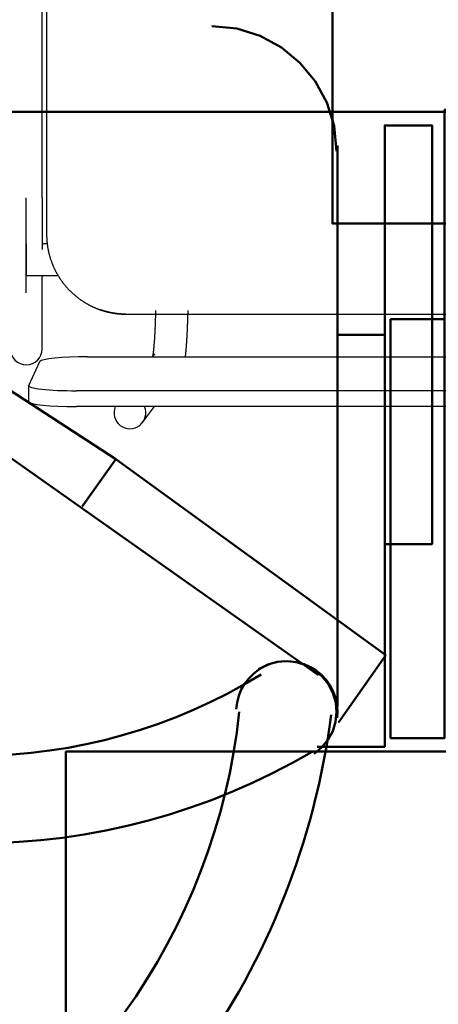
# Model space of a CAD drawing. Header units: metres. Extents: x -1 to 430, y -6 to 31.
# Tile 83 of 169: x 417.088 to 417.35, y 14.76 to 15.377. Entities that reach past the tile are written whole.
import ezdxf

# ---------------------------------------------------------------- set-up
doc = ezdxf.new("R2010")
doc.units = ezdxf.units.M
doc.linetypes.add('CONTINUA', pattern=[0])
for name, color, linetype, lineweight in [('P1 MOBLES', 7, 'CONTINUA', 25), ('P2 MOBLES 2D', 7, 'CONTINUA', 25), ('P4 MOBLES', 7, 'CONTINUA', 25), ('P5 MOBLES', 7, 'CONTINUA', 25), ('PA MOBLES', 7, 'CONTINUA', 25)]:
    doc.layers.add(name, color=color, linetype=linetype, lineweight=lineweight)

# ---------------------------------------------------------------- blocks, each defined once
blk = doc.blocks.new('OBJETO_COMPLEJO_63')
at = {"layer": 'P2 MOBLES 2D', "color": 202, "linetype": 'CONTINUA', "lineweight": 50, "transparency": 33554687}
for p, q in [((417.27513, 14.96636), (416.98727, 15.16955)), ((417.14813, 15.10182), (417.06347, 15.15685)), ((417.14813, 15.10182), (417.12697, 15.07218)), ((417.31746, 14.97905), (417.14813, 15.10182)), ((417.28783, 14.93672), (417.31746, 14.97905))]:
    blk.add_line(p, q, dxfattribs=at)
blk.add_lwpolyline([(417.22363, 14.94512), (417.22415, 14.94939), (417.22522, 14.95351), (417.22681, 14.9574), (417.2289, 14.96104), (417.23145, 14.96438), (417.23443, 14.96735), (417.23781, 14.96993), (417.24156, 14.97206), (417.24555, 14.97366), (417.24967, 14.9747), (417.25386, 14.97517), (417.25806, 14.97509), (417.2622, 14.97445), (417.26625, 14.97327), (417.27013, 14.97155), (417.2738, 14.96929), (417.27712, 14.96655), (417.28001, 14.96344), (417.28244, 14.95999), (417.28438, 14.95628), (417.28582, 14.95233), (417.28673, 14.94822), (417.28708, 14.94399), (417.28686, 14.93968)], dxfattribs=at)
for centre, radius, start, end in [((416.83224, 14.9857), 0.39558, 294.76652, 353.87531), ((416.81108, 15.00263), 0.47601, 296.01836, 352.62663)]:
    blk.add_arc(centre, radius, start, end, dxfattribs=at)
blk = doc.blocks.new('OBJETO_COMPLEJO_114')
at = {"layer": 'P4 MOBLES', "color": 202, "linetype": 'CONTINUA', "lineweight": 50, "transparency": 33554687}
for p, q in [((417.28717, 14.94694), (417.28717, 15.29829)), ((417.3168, 15.17977), (417.28717, 15.17977))]:
    blk.add_line(p, q, dxfattribs=at)
blk.add_lwpolyline([(417.76552, 16.11953), (416.36434, 16.11953), (416.36434, 15.31946), (417.76552, 15.31946), (417.76552, 16.11953)], close=True, dxfattribs=at)
for points in [[(417.20822, 15.3732), (417.224, 15.37161), (417.2387, 15.36704), (417.25201, 15.35982), (417.2636, 15.35026), (417.27316, 15.33867), (417.28038, 15.32537), (417.28494, 15.31067), (417.28653, 15.29488)], [(417.3168, 15.04854), (417.34643, 15.04854), (417.34643, 15.31099), (417.3168, 15.31099), (417.3168, 14.92154), (417.27447, 14.92154)], [(417.23765, 14.97024), (417.24334, 14.97314), (417.24932, 14.9748), (417.2554, 14.97526), (417.26141, 14.97457), (417.26718, 14.97275), (417.27255, 14.96984), (417.27732, 14.96589), (417.28134, 14.96092), (417.28429, 14.95526), (417.28601, 14.9493), (417.28654, 14.94323), (417.2859, 14.93721), (417.28414, 14.93142), (417.28129, 14.92602), (417.27738, 14.92121), (417.27246, 14.91714)]]:
    blk.add_lwpolyline(points, dxfattribs=at)
for centre, radius, start, end in [((417.06013, 15.2565), 0.34049, 238.23508, 301.7419), ((417.06014, 15.27766), 0.41667, 239.55422, 300.42617)]:
    blk.add_arc(centre, radius, start, end, dxfattribs=at)
blk = doc.blocks.new('OBJETO_COMPLEJO_169')
at = {"layer": 'P5 MOBLES', "color": 202, "linetype": 'CONTINUA', "lineweight": 50, "transparency": 33554687}
blk.add_lwpolyline([(418.68524, 16.04953), (417.28406, 16.04953), (417.28406, 15.24946), (418.68524, 15.24946), (418.68524, 16.04953)], close=True, dxfattribs=at)

msp = doc.modelspace()

# ---------------------------------------------------------------- linework, layer by layer
at = {"layer": 'P1 MOBLES', "color": 202, "linetype": 'CONTINUA', "lineweight": 50, "transparency": 33554687}
msp.add_lwpolyline([(417.35431, 15.18948), (417.32044, 15.18948), (417.32044, 14.92702), (417.35431, 14.92702), (417.35431, 15.32071), (417.39241, 15.32071)], dxfattribs=at)
msp.add_lwpolyline([(418.49726, 14.11849), (417.11682, 14.11849), (417.11682, 14.91856), (418.49726, 14.91856), (418.49726, 14.11849)], close=True, dxfattribs=at)
at = {"layer": 'PA MOBLES', "color": 180, "transparency": 33554687}
for p, q in [((417.10469, 15.59268), (417.10469, 15.24267)), ((417.10192, 15.26569), (417.10192, 15.52619)), ((417.09192, 15.20612), (417.09192, 15.26569)), ((417.09192, 15.23681), (417.09192, 15.21681)), ((417.10504, 15.23681), (417.10192, 15.23681)), ((417.09192, 15.21681), (417.1119, 15.21681)), ((417.10192, 15.17094), (417.10192, 15.216)), ((417.15412, 15.19268), (417.50027, 15.19268)), ((417.15412, 15.19268), (417.50027, 15.19268)), ((417.1724, 15.16775), (417.17105, 15.16597)), ((417.09347, 15.14803), (417.10047, 15.16293)), ((417.13043, 15.16597), (417.52336, 15.16597)), ((417.09343, 15.14787), (417.09343, 15.13792)), ((417.53036, 15.14467), (417.12343, 15.14467)), ((417.53036, 15.13473), (417.12343, 15.13473)), ((417.16488, 15.12478), (417.17244, 15.13473))]:
    msp.add_line(p, q, dxfattribs=at)
for points in [[(417.10192, 15.26569), (417.10192, 15.26504), (417.10192, 15.26439), (417.10192, 15.26374), (417.10192, 15.26309), (417.10192, 15.26244), (417.10192, 15.26179), (417.10192, 15.26115), (417.10192, 15.2605), (417.10192, 15.25986), (417.10192, 15.25921), (417.10192, 15.25857), (417.10192, 15.25793), (417.10192, 15.25729), (417.10192, 15.25665), (417.10192, 15.25602), (417.10192, 15.25538), (417.10192, 15.25475), (417.10192, 15.25412), (417.10192, 15.25349), (417.10192, 15.25286), (417.10192, 15.25223), (417.10192, 15.25161), (417.10192, 15.25099), (417.10192, 15.25037), (417.10192, 15.24975), (417.10192, 15.24914), (417.10192, 15.24853), (417.10192, 15.24792), (417.10192, 15.24731), (417.10192, 15.24671), (417.10192, 15.24621), (417.10192, 15.24572), (417.10192, 15.24523), (417.10192, 15.24475), (417.10192, 15.24427), (417.10192, 15.24378), (417.10192, 15.24331), (417.10192, 15.24283), (417.10192, 15.24236), (417.10192, 15.24189), (417.10192, 15.24142), (417.10192, 15.24096), (417.10192, 15.2405), (417.10192, 15.24004), (417.10192, 15.23958), (417.10192, 15.23913), (417.10192, 15.23868), (417.10192, 15.23823), (417.10192, 15.23779), (417.10192, 15.23735), (417.10192, 15.23691), (417.10192, 15.23648), (417.10192, 15.23605), (417.10192, 15.23562), (417.10192, 15.2352), (417.10192, 15.23478), (417.10192, 15.23436), (417.10192, 15.23395), (417.10192, 15.23354), (417.10192, 15.23313)], [(417.10469, 15.24267), (417.10469, 15.24236), (417.1047, 15.24204), (417.1047, 15.24173), (417.10471, 15.24141), (417.10472, 15.24109), (417.10473, 15.24078), (417.10474, 15.24046), (417.10476, 15.24014), (417.10477, 15.23982), (417.10479, 15.2395), (417.10482, 15.23918), (417.10484, 15.23886), (417.10486, 15.23854), (417.10489, 15.23822), (417.10492, 15.2379), (417.10495, 15.23757), (417.10499, 15.23725), (417.10502, 15.23693), (417.10506, 15.23661), (417.1051, 15.23628), (417.10515, 15.23596), (417.10519, 15.23564), (417.10524, 15.23531), (417.10529, 15.23499), (417.10534, 15.23467), (417.10539, 15.23434), (417.10545, 15.23402), (417.1055, 15.2337), (417.10556, 15.23337), (417.10563, 15.23305), (417.10569, 15.23273), (417.10576, 15.23241), (417.10583, 15.23208), (417.1059, 15.23176), (417.10597, 15.23144), (417.10605, 15.23112), (417.10612, 15.23079), (417.1062, 15.23047), (417.10629, 15.23015), (417.10637, 15.22983), (417.10646, 15.22951), (417.10655, 15.22919), (417.10664, 15.22887), (417.10673, 15.22855), (417.10682, 15.22823), (417.10692, 15.22791), (417.10702, 15.2276), (417.10712, 15.22728), (417.10723, 15.22696), (417.10733, 15.22665), (417.10744, 15.22633), (417.10755, 15.22602), (417.10766, 15.2257), (417.10778, 15.22539), (417.10789, 15.22508), (417.10801, 15.22476), (417.10813, 15.22445), (417.10825, 15.22414), (417.10838, 15.22383), (417.1085, 15.22352), (417.10863, 15.22322), (417.10876, 15.22291), (417.1089, 15.2226), (417.10903, 15.2223), (417.10917, 15.22199), (417.10931, 15.22169), (417.10945, 15.22139), (417.10959, 15.22109), (417.10974, 15.22079), (417.10988, 15.22049), (417.11003, 15.22019), (417.11018, 15.21989), (417.11034, 15.2196), (417.11049, 15.2193), (417.11065, 15.21901), (417.11081, 15.21872), (417.11097, 15.21843), (417.11113, 15.21813), (417.11129, 15.21785), (417.11146, 15.21756), (417.11163, 15.21727), (417.1118, 15.21699), (417.11197, 15.2167), (417.11214, 15.21642), (417.11231, 15.21614), (417.11249, 15.21586), (417.11267, 15.21558), (417.11285, 15.2153), (417.11303, 15.21503), (417.11321, 15.21476), (417.1134, 15.21448), (417.11358, 15.21421), (417.11377, 15.21394), (417.11396, 15.21367), (417.11415, 15.21341), (417.11435, 15.21314), (417.11454, 15.21288), (417.11473, 15.21262), (417.11493, 15.21236), (417.11513, 15.2121), (417.11533, 15.21184), (417.11553, 15.21159), (417.11573, 15.21133), (417.11594, 15.21108), (417.11614, 15.21083), (417.11635, 15.21058), (417.11656, 15.21034), (417.11677, 15.21009), (417.11698, 15.20985), (417.11719, 15.20961), (417.1174, 15.20937), (417.11762, 15.20913), (417.11783, 15.20889), (417.11805, 15.20866), (417.11826, 15.20843), (417.11848, 15.2082), (417.1187, 15.20797), (417.11892, 15.20774), (417.11914, 15.20751), (417.11936, 15.20729), (417.11959, 15.20707), (417.11981, 15.20685), (417.12004, 15.20663), (417.12027, 15.20641), (417.1205, 15.2062), (417.12073, 15.20598), (417.12096, 15.20577), (417.1212, 15.20555), (417.12143, 15.20534), (417.12167, 15.20513), (417.12192, 15.20492), (417.12216, 15.20471), (417.1224, 15.2045), (417.12265, 15.20429), (417.1229, 15.20409), (417.12315, 15.20388), (417.1234, 15.20368), (417.12365, 15.20348), (417.12391, 15.20328), (417.12416, 15.20308), (417.12442, 15.20288), (417.12468, 15.20268), (417.12494, 15.20249), (417.1252, 15.2023), (417.12547, 15.2021), (417.12573, 15.20191), (417.126, 15.20173), (417.12627, 15.20154), (417.12654, 15.20135), (417.12681, 15.20117), (417.12709, 15.20099), (417.12736, 15.20081), (417.12764, 15.20063), (417.12791, 15.20045), (417.12819, 15.20027), (417.12847, 15.2001), (417.12876, 15.19993), (417.12904, 15.19976), (417.12932, 15.19959), (417.12961, 15.19942), (417.1299, 15.19926), (417.13019, 15.19909), (417.13048, 15.19893), (417.13077, 15.19877), (417.13106, 15.19861), (417.13135, 15.19846), (417.13165, 15.1983), (417.13194, 15.19815), (417.13224, 15.198), (417.13254, 15.19785), (417.13283, 15.19771), (417.13313, 15.19756), (417.13343, 15.19742), (417.13374, 15.19728), (417.13404, 15.19714), (417.13434, 15.197), (417.13465, 15.19687), (417.13495, 15.19674), (417.13526, 15.1966), (417.13557, 15.19648), (417.13566, 15.19644), (417.13575, 15.1964), (417.13584, 15.19636), (417.13593, 15.19633), (417.13602, 15.19629), (417.13611, 15.19625), (417.13621, 15.19622), (417.1363, 15.19618), (417.13639, 15.19614), (417.13648, 15.19611), (417.13657, 15.19607), (417.13666, 15.19604), (417.13676, 15.196), (417.13685, 15.19597), (417.13694, 15.19593), (417.13703, 15.1959), (417.13713, 15.19586), (417.13722, 15.19583), (417.13731, 15.19579), (417.1374, 15.19576), (417.13749, 15.19572), (417.13759, 15.19569), (417.13768, 15.19566), (417.13777, 15.19562), (417.13787, 15.19559), (417.13796, 15.19556), (417.13805, 15.19552), (417.13814, 15.19549), (417.13824, 15.19546), (417.13833, 15.19543)], [(417.10192, 15.21681), (417.10192, 15.21677), (417.10192, 15.21674), (417.10192, 15.2167), (417.10192, 15.21667), (417.10192, 15.21664), (417.10192, 15.2166), (417.10192, 15.21657), (417.10192, 15.21654), (417.10192, 15.21651), (417.10192, 15.21648), (417.10192, 15.21645), (417.10192, 15.21642), (417.10192, 15.21639), (417.10192, 15.21637), (417.10192, 15.21634), (417.10192, 15.21631), (417.10192, 15.21629), (417.10192, 15.21626), (417.10192, 15.21623), (417.10192, 15.21621), (417.10192, 15.21619), (417.10192, 15.21616), (417.10192, 15.21614), (417.10192, 15.21612), (417.10192, 15.2161), (417.10192, 15.21607), (417.10192, 15.21605), (417.10192, 15.21603), (417.10192, 15.21601), (417.10192, 15.216)], [(417.13833, 15.19543), (417.13836, 15.19542), (417.13838, 15.19541), (417.13841, 15.1954), (417.13843, 15.19539), (417.13846, 15.19538), (417.13848, 15.19538), (417.1385, 15.19537), (417.13853, 15.19536), (417.13855, 15.19535), (417.13858, 15.19534), (417.1386, 15.19533), (417.13863, 15.19532), (417.13865, 15.19532), (417.13868, 15.19531), (417.1387, 15.1953), (417.13873, 15.19529), (417.13875, 15.19528), (417.13878, 15.19527), (417.1388, 15.19527), (417.13883, 15.19526), (417.13885, 15.19525), (417.13888, 15.19524), (417.1389, 15.19523), (417.13892, 15.19523), (417.13895, 15.19522), (417.13897, 15.19521), (417.139, 15.1952), (417.13902, 15.19519), (417.13905, 15.19518), (417.13907, 15.19518), (417.13922, 15.19513), (417.13938, 15.19508), (417.13953, 15.19503), (417.13969, 15.19498), (417.13985, 15.19493), (417.14001, 15.19488), (417.14017, 15.19483), (417.14033, 15.19478), (417.14049, 15.19473), (417.14065, 15.19469), (417.14081, 15.19464), (417.14097, 15.19459), (417.14114, 15.19455), (417.1413, 15.1945), (417.14147, 15.19446), (417.14163, 15.19441), (417.1418, 15.19437), (417.14197, 15.19432), (417.14213, 15.19428), (417.1423, 15.19423), (417.14247, 15.19419), (417.14264, 15.19415), (417.14281, 15.19411), (417.14298, 15.19407), (417.14315, 15.19403), (417.14332, 15.19398), (417.14349, 15.19395), (417.14366, 15.19391), (417.14383, 15.19387), (417.144, 15.19383), (417.14417, 15.19379), (417.14434, 15.19376), (417.14451, 15.19372), (417.14468, 15.19369), (417.14485, 15.19365), (417.14502, 15.19362), (417.14519, 15.19358), (417.14536, 15.19355), (417.14553, 15.19352), (417.1457, 15.19349), (417.14587, 15.19346), (417.14604, 15.19343), (417.14621, 15.1934), (417.14638, 15.19337), (417.14655, 15.19334), (417.14671, 15.19332), (417.14688, 15.19329), (417.14705, 15.19326), (417.14721, 15.19324), (417.14738, 15.19321), (417.14754, 15.19319), (417.14771, 15.19316), (417.14787, 15.19314), (417.14803, 15.19312), (417.1482, 15.1931), (417.14836, 15.19308), (417.14852, 15.19306), (417.14868, 15.19304), (417.14883, 15.19302), (417.14899, 15.193), (417.14912, 15.19299), (417.14925, 15.19297), (417.14938, 15.19296), (417.14951, 15.19294), (417.14964, 15.19293), (417.14977, 15.19292), (417.14991, 15.1929), (417.15005, 15.19289), (417.15018, 15.19288), (417.15032, 15.19287), (417.15046, 15.19286), (417.1506, 15.19284), (417.15073, 15.19283), (417.15087, 15.19282), (417.15101, 15.19281), (417.15115, 15.1928), (417.15129, 15.19279), (417.15143, 15.19278), (417.15157, 15.19277), (417.1517, 15.19276), (417.15184, 15.19276), (417.15198, 15.19275), (417.15211, 15.19274), (417.15225, 15.19273), (417.15238, 15.19273), (417.15252, 15.19272), (417.15265, 15.19272), (417.15278, 15.19271), (417.15291, 15.19271), (417.15303, 15.1927), (417.15305, 15.1927), (417.15306, 15.1927), (417.15308, 15.1927), (417.15309, 15.1927), (417.15311, 15.1927), (417.15312, 15.1927), (417.15314, 15.1927), (417.15315, 15.1927), (417.15317, 15.1927), (417.15318, 15.1927), (417.1532, 15.1927), (417.15321, 15.1927), (417.15323, 15.1927), (417.15325, 15.19269), (417.15326, 15.19269), (417.15328, 15.19269), (417.15329, 15.19269), (417.15331, 15.19269), (417.15332, 15.19269), (417.15334, 15.19269), (417.15336, 15.19269), (417.15337, 15.19269), (417.15339, 15.19269), (417.1534, 15.19269), (417.15342, 15.19269), (417.15344, 15.19269), (417.15345, 15.19269), (417.15347, 15.19269), (417.15348, 15.19269), (417.1535, 15.19269), (417.15352, 15.19269), (417.15353, 15.19269), (417.15355, 15.19269), (417.15356, 15.19269), (417.15358, 15.19269), (417.1536, 15.19269), (417.15361, 15.19269), (417.15363, 15.19268), (417.15364, 15.19268), (417.15366, 15.19268), (417.15368, 15.19268), (417.15369, 15.19268), (417.15371, 15.19268), (417.15372, 15.19268), (417.15374, 15.19268), (417.15375, 15.19268), (417.15377, 15.19268), (417.15378, 15.19268), (417.1538, 15.19268), (417.15382, 15.19268), (417.15383, 15.19268), (417.15385, 15.19268), (417.15386, 15.19268), (417.15388, 15.19268), (417.15389, 15.19268), (417.15391, 15.19268), (417.15392, 15.19268), (417.15393, 15.19268), (417.15395, 15.19268), (417.15396, 15.19268), (417.15397, 15.19268), (417.15397, 15.19268), (417.15398, 15.19268), (417.15398, 15.19268), (417.15399, 15.19268), (417.15399, 15.19268), (417.15399, 15.19268), (417.154, 15.19268), (417.154, 15.19268), (417.15401, 15.19268), (417.15401, 15.19268), (417.15402, 15.19268), (417.15402, 15.19268), (417.15403, 15.19268), (417.15403, 15.19268), (417.15404, 15.19268), (417.15404, 15.19268), (417.15405, 15.19268), (417.15405, 15.19268), (417.15405, 15.19268), (417.15406, 15.19268), (417.15406, 15.19268), (417.15407, 15.19268), (417.15407, 15.19268), (417.15408, 15.19268), (417.15408, 15.19268), (417.15408, 15.19268), (417.15409, 15.19268), (417.15409, 15.19268), (417.15412, 15.19268)], [(417.13985, 15.19493), (417.1398, 15.19494), (417.13975, 15.19496), (417.1397, 15.19497), (417.13965, 15.19499), (417.1396, 15.19501), (417.13955, 15.19502), (417.1395, 15.19504), (417.13945, 15.19506), (417.13939, 15.19507), (417.13934, 15.19509), (417.13929, 15.1951), (417.13924, 15.19512), (417.13919, 15.19514), (417.13914, 15.19515), (417.13909, 15.19517), (417.13904, 15.19519), (417.13899, 15.1952), (417.13894, 15.19522), (417.13889, 15.19524), (417.13884, 15.19525), (417.13879, 15.19527), (417.13873, 15.19529), (417.13868, 15.19531), (417.13863, 15.19532), (417.13858, 15.19534), (417.13853, 15.19536), (417.13848, 15.19537), (417.13843, 15.19539), (417.13838, 15.19541), (417.13833, 15.19543)], [(417.15409, 15.19268), (417.15409, 15.19268), (417.15409, 15.19268), (417.15408, 15.19268), (417.15408, 15.19268), (417.15408, 15.19268), (417.15407, 15.19268), (417.15407, 15.19268), (417.15406, 15.19268), (417.15406, 15.19268), (417.15405, 15.19268), (417.15405, 15.19268), (417.15405, 15.19268), (417.15404, 15.19268), (417.15404, 15.19268), (417.15403, 15.19268), (417.15403, 15.19268), (417.15402, 15.19268), (417.15402, 15.19268), (417.15401, 15.19268), (417.15401, 15.19268), (417.154, 15.19268), (417.154, 15.19268), (417.15399, 15.19268), (417.15399, 15.19268), (417.15399, 15.19268), (417.15398, 15.19268), (417.15398, 15.19268), (417.15397, 15.19268), (417.15397, 15.19268), (417.15396, 15.19268), (417.15395, 15.19268), (417.15393, 15.19268), (417.15392, 15.19268), (417.15391, 15.19268), (417.15389, 15.19268), (417.15388, 15.19268), (417.15386, 15.19268), (417.15385, 15.19268), (417.15383, 15.19268), (417.15382, 15.19268), (417.1538, 15.19268), (417.15378, 15.19268), (417.15377, 15.19268), (417.15375, 15.19268), (417.15374, 15.19268), (417.15372, 15.19268), (417.15371, 15.19268), (417.15369, 15.19268), (417.15368, 15.19268), (417.15366, 15.19268), (417.15364, 15.19268), (417.15363, 15.19268), (417.15361, 15.19269), (417.1536, 15.19269), (417.15358, 15.19269), (417.15356, 15.19269), (417.15355, 15.19269), (417.15353, 15.19269), (417.15352, 15.19269), (417.1535, 15.19269), (417.15348, 15.19269), (417.15347, 15.19269), (417.15345, 15.19269), (417.15344, 15.19269), (417.15342, 15.19269), (417.1534, 15.19269), (417.15339, 15.19269), (417.15337, 15.19269), (417.15336, 15.19269), (417.15334, 15.19269), (417.15332, 15.19269), (417.15331, 15.19269), (417.15329, 15.19269), (417.15328, 15.19269), (417.15326, 15.19269), (417.15325, 15.19269), (417.15323, 15.1927), (417.15321, 15.1927), (417.1532, 15.1927), (417.15318, 15.1927), (417.15317, 15.1927), (417.15315, 15.1927), (417.15314, 15.1927), (417.15312, 15.1927), (417.15311, 15.1927), (417.15309, 15.1927), (417.15308, 15.1927), (417.15306, 15.1927), (417.15305, 15.1927), (417.15303, 15.1927), (417.15291, 15.19271), (417.15278, 15.19271), (417.15265, 15.19272), (417.15252, 15.19272), (417.15238, 15.19273), (417.15225, 15.19273), (417.15211, 15.19274), (417.15198, 15.19275), (417.15184, 15.19276), (417.1517, 15.19276), (417.15157, 15.19277), (417.15143, 15.19278), (417.15129, 15.19279), (417.15115, 15.1928), (417.15101, 15.19281), (417.15087, 15.19282), (417.15073, 15.19283), (417.1506, 15.19284), (417.15046, 15.19286), (417.15032, 15.19287), (417.15018, 15.19288), (417.15005, 15.19289), (417.14991, 15.1929), (417.14977, 15.19292), (417.14964, 15.19293), (417.14951, 15.19294), (417.14938, 15.19296), (417.14925, 15.19297), (417.14912, 15.19299), (417.14899, 15.193), (417.14883, 15.19302), (417.14868, 15.19304), (417.14852, 15.19306), (417.14836, 15.19308), (417.1482, 15.1931), (417.14803, 15.19312), (417.14787, 15.19314), (417.14771, 15.19316), (417.14754, 15.19319), (417.14738, 15.19321), (417.14721, 15.19324), (417.14705, 15.19326), (417.14688, 15.19329), (417.14671, 15.19332), (417.14655, 15.19334), (417.14638, 15.19337), (417.14621, 15.1934), (417.14604, 15.19343), (417.14587, 15.19346), (417.1457, 15.19349), (417.14553, 15.19352), (417.14536, 15.19355), (417.14519, 15.19358), (417.14502, 15.19362), (417.14485, 15.19365), (417.14468, 15.19369), (417.14451, 15.19372), (417.14434, 15.19376), (417.14417, 15.19379), (417.144, 15.19383), (417.14386, 15.19386), (417.14371, 15.19389), (417.14357, 15.19393), (417.14343, 15.19396), (417.14329, 15.19399), (417.14315, 15.19402), (417.14301, 15.19406), (417.14287, 15.19409), (417.14273, 15.19413), (417.14259, 15.19416), (417.14244, 15.1942), (417.1423, 15.19423), (417.14217, 15.19427), (417.14203, 15.19431), (417.14189, 15.19434), (417.14175, 15.19438), (417.14161, 15.19442), (417.14147, 15.19445), (417.14133, 15.19449), (417.1412, 15.19453), (417.14106, 15.19457), (417.14092, 15.19461), (417.14079, 15.19465), (417.14065, 15.19469), (417.14052, 15.19472), (417.14038, 15.19476), (417.14025, 15.1948), (417.14012, 15.19485), (417.13998, 15.19489), (417.13985, 15.19493)], [(417.17139, 15.16642), (417.1714, 15.16647), (417.17141, 15.16653), (417.17142, 15.16659), (417.17143, 15.16665), (417.17144, 15.16671), (417.17145, 15.16678), (417.17146, 15.16684), (417.17148, 15.16691), (417.17149, 15.16698), (417.1715, 15.16705), (417.17151, 15.16712), (417.17152, 15.1672), (417.17153, 15.16728), (417.17154, 15.16736), (417.17156, 15.16744), (417.17157, 15.16752), (417.17158, 15.1676), (417.17159, 15.16769), (417.17161, 15.16778), (417.17162, 15.16787), (417.17163, 15.16796), (417.17164, 15.16806), (417.17166, 15.16815), (417.17167, 15.16825), (417.17168, 15.16835), (417.1717, 15.16845), (417.17171, 15.16856), (417.17172, 15.16866), (417.17173, 15.16877), (417.17175, 15.16888), (417.17177, 15.16909), (417.1718, 15.16931), (417.17183, 15.16954), (417.17185, 15.16977), (417.17188, 15.17001), (417.1719, 15.17026), (417.17193, 15.17051), (417.17196, 15.17077), (417.17198, 15.17104), (417.17201, 15.17131), (417.17204, 15.17159), (417.17206, 15.17187), (417.17209, 15.17217), (417.17212, 15.17247), (417.17214, 15.17277), (417.17217, 15.17309), (417.1722, 15.1734), (417.17222, 15.17373), (417.17225, 15.17406), (417.17228, 15.1744), (417.1723, 15.17475), (417.17233, 15.1751), (417.17235, 15.17547), (417.17238, 15.17583), (417.17241, 15.17621), (417.17243, 15.17659), (417.17246, 15.17697), (417.17248, 15.17737), (417.17251, 15.17777), (417.17254, 15.17818), (417.17256, 15.17862), (417.17259, 15.17907), (417.17262, 15.17952), (417.17264, 15.17998), (417.17267, 15.18045), (417.17269, 15.18092), (417.17272, 15.18139), (417.17274, 15.18187), (417.17276, 15.18235), (417.17279, 15.18284), (417.17281, 15.18333), (417.17283, 15.18383), (417.17286, 15.18433), (417.17288, 15.18483), (417.1729, 15.18534), (417.17292, 15.18586), (417.17294, 15.18638), (417.17296, 15.1869), (417.17298, 15.18742), (417.173, 15.18795), (417.17302, 15.18849), (417.17304, 15.18903), (417.17306, 15.18957), (417.17307, 15.19011), (417.17309, 15.19066), (417.17311, 15.19121), (417.17313, 15.19177), (417.17314, 15.19233), (417.17316, 15.19289), (417.17317, 15.19345), (417.17317, 15.1935), (417.17317, 15.19355), (417.17318, 15.1936), (417.17318, 15.19365), (417.17318, 15.1937), (417.17318, 15.19375), (417.17318, 15.1938), (417.17318, 15.19385), (417.17318, 15.19389), (417.17318, 15.19394), (417.17319, 15.19399), (417.17319, 15.19404), (417.17319, 15.19409), (417.17319, 15.19414), (417.17319, 15.19419), (417.17319, 15.19424), (417.17319, 15.19429), (417.17319, 15.19434), (417.1732, 15.19438), (417.1732, 15.19443), (417.1732, 15.19448), (417.1732, 15.19453), (417.1732, 15.19458), (417.1732, 15.19463), (417.1732, 15.19468), (417.1732, 15.19473), (417.17321, 15.19478), (417.17321, 15.19483), (417.17321, 15.19488), (417.17321, 15.19493)], [(417.19321, 15.19493), (417.19321, 15.19483), (417.19321, 15.19473), (417.19321, 15.19463), (417.19321, 15.19453), (417.1932, 15.19444), (417.1932, 15.19434), (417.1932, 15.19424), (417.1932, 15.19414), (417.19319, 15.19405), (417.19319, 15.19395), (417.19319, 15.19385), (417.19319, 15.19375), (417.19318, 15.19366), (417.19318, 15.19356), (417.19318, 15.19346), (417.19318, 15.19336), (417.19317, 15.19327), (417.19317, 15.19317), (417.19317, 15.19307), (417.19317, 15.19298), (417.19316, 15.19288), (417.19316, 15.19278), (417.19316, 15.19268), (417.19316, 15.19259), (417.19315, 15.19249), (417.19315, 15.19239), (417.19315, 15.1923), (417.19315, 15.1922), (417.19314, 15.19211), (417.19314, 15.19201), (417.19312, 15.19139), (417.1931, 15.19077), (417.19309, 15.19015), (417.19307, 15.18954), (417.19305, 15.18894), (417.19303, 15.18834), (417.19301, 15.18774), (417.19299, 15.18714), (417.19296, 15.18655), (417.19294, 15.18597), (417.19292, 15.18539), (417.1929, 15.18481), (417.19287, 15.18424), (417.19285, 15.18367), (417.19282, 15.18311), (417.1928, 15.18255), (417.19277, 15.182), (417.19274, 15.18145), (417.19272, 15.18091), (417.19269, 15.18037), (417.19266, 15.17984), (417.19263, 15.17931), (417.19261, 15.17879), (417.19258, 15.17827), (417.19255, 15.17775), (417.19252, 15.17725), (417.19249, 15.17674), (417.19245, 15.17625), (417.19242, 15.17575), (417.19239, 15.17527), (417.19236, 15.17487), (417.19234, 15.17447), (417.19231, 15.17409), (417.19228, 15.17371), (417.19226, 15.17334), (417.19223, 15.17297), (417.1922, 15.17262), (417.19218, 15.17226), (417.19215, 15.17192), (417.19212, 15.17158), (417.1921, 15.17125), (417.19207, 15.17092), (417.19204, 15.1706), (417.19202, 15.17028), (417.19199, 15.16997), (417.19197, 15.16967), (417.19194, 15.16937), (417.19191, 15.16908), (417.19189, 15.16879), (417.19186, 15.16851), (417.19183, 15.16824), (417.19181, 15.16797), (417.19178, 15.1677), (417.19175, 15.16744), (417.19173, 15.16719), (417.1917, 15.16694), (417.19167, 15.16669), (417.19165, 15.16645), (417.19162, 15.16621), (417.19159, 15.16598)]]:
    msp.add_lwpolyline(points, dxfattribs=at)
for start, end in [(180, 270), (270, 0)]:
    msp.add_arc((417.09192, 15.17094), 0.01, start, end, dxfattribs=at)
for centre, major_axis, ratio, start_param, end_param in [((417.13043, 15.16277), (0.03, 0), 0.106466, 1.570796, 3.091634), ((417.12343, 15.14787), (-0.03, 0), 0.106466, 6.233227, 7.853982), ((417.12343, 15.13792), (-0.03, 0), 0.106466, 0, 1.570796), ((417.15692, 15.13083), (-0.00796, 0.00605), 0.993992, 0.250094, 4.196569)]:
    msp.add_ellipse(centre, major_axis=major_axis, ratio=ratio, start_param=start_param, end_param=end_param, dxfattribs=at)

# ---------------------------------------------------------------- block references
at = {"layer": 'P2 MOBLES 2D', "color": 202, "linetype": 'CONTINUA', "lineweight": 50, "transparency": 33554687}
msp.add_blockref('OBJETO_COMPLEJO_63', (0, 0), dxfattribs=at)
at = {"layer": 'P4 MOBLES', "color": 202, "linetype": 'CONTINUA', "lineweight": 50, "transparency": 33554687}
msp.add_blockref('OBJETO_COMPLEJO_114', (0, 0), dxfattribs=at)
at = {"layer": 'P5 MOBLES', "color": 202, "linetype": 'CONTINUA', "lineweight": 50, "transparency": 33554687}
msp.add_blockref('OBJETO_COMPLEJO_169', (0, 0), dxfattribs=at)

doc.saveas('drawing.dxf')
